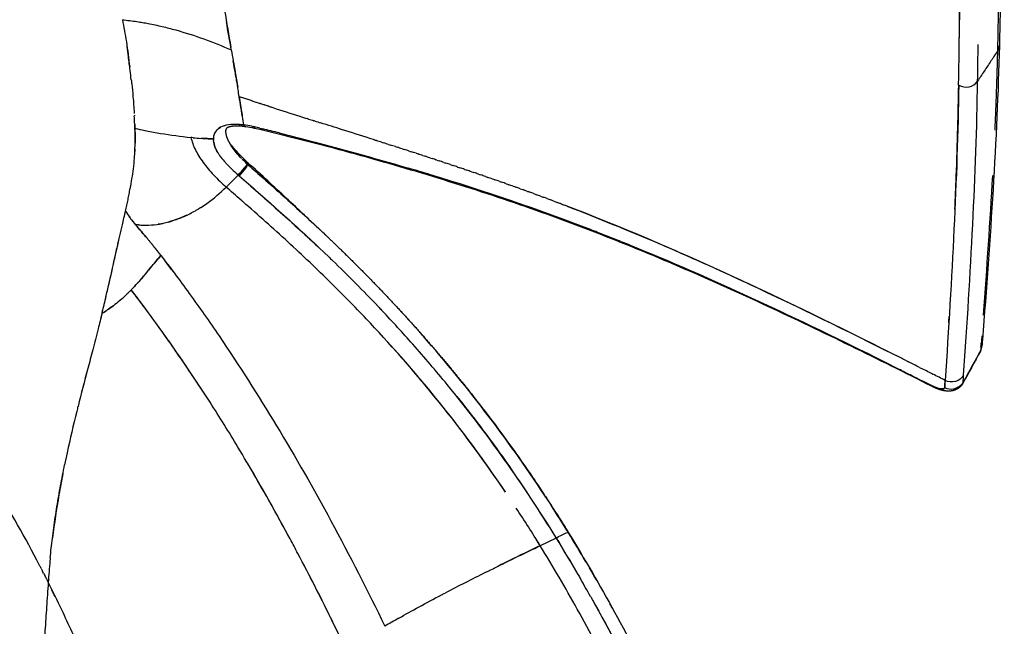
# Model space of a CAD drawing. Header units: millimetres. Extents: x 2530 to 6175, y 0 to 2613.
# Tile 22 of 76: x 4300 to 4444, y 484 to 572. Entities that reach past the tile are written whole.
import ezdxf

# ---------------------------------------------------------------- set-up
doc = ezdxf.new("R2010")
doc.units = ezdxf.units.MM
doc.header["$MEASUREMENT"] = 0
doc.layers.add('Crea2D$visibili$linee', color=7, linetype='Continuous', true_color=0x000000)
doc.layers.add('Crea2D$visibili$tangenti', color=7, linetype='Continuous', true_color=0x000000)

msp = doc.modelspace()

# ---------------------------------------------------------------- linework, layer by layer
at = {"layer": 'Crea2D$visibili$linee'}
for p, q in [((4324.34, 543.42), (4324.34, 543.41)), ((4324.34, 543.41), (4324.34, 543.41)), ((4376.15, 495.31), (4376.16, 495.31))]:
    msp.add_line(p, q, dxfattribs=at)
for centre, radius, start, end in [((-3935.41, 689.76), 8373.6, 359.171856, 359.315403), ((-59763.59, 1451.78), 64206.97, 359.2064073, 359.2246201), ((6092.85, 873.77), 1788.17, 189.67167, 189.84632), ((-3507.37, 740.7), 7952.18, 358.752116, 358.803135), ((3514.35, 428.74), 828.45, 9.65045, 9.94026), ((4164.49, 535.7), 169.61, 8.5233, 8.8647), ((4445.98, 897.67), 355.52, 251.4439, 251.4458), ((4452.91, 918.38), 377.35, 251.5447, 251.5484), ((4460.62, 941.56), 401.78, 251.6398, 251.6451), ((4469.26, 967.67), 429.29, 251.7293, 251.7359), ((4582.88, 1317.7), 797.3, 252.04896, 252.34482), ((4217.71, 552.48), 99.37, 2.4766, 3.1959), ((4281.5, 554.81), 35.55, 354.3952, 2.2689), ((4335.32, 633.41), 79.34, 256.6604, 257.7221), ((4331.41, 543.66), 13.11, 83.4461, 85.852), ((4331.1, 542.55), 14.25, 78.0177, 82.7085), ((4333.56, 556.94), 0.697, 201.0185, 213.9068), ((4333.17, 556.64), 0.211, 217.6325, 260.4445), ((4333.16, 556.6), 0.167, 264.5459, 280.356), ((4331.57, 544.03), 12.5, 76.5809, 82.8094), ((4330.92, 541.61), 15.21, 78.0566, 78.0839), ((4329.83, 540.38), 16.67, 73.9206, 73.9305), ((4243.05, 172.35), 394.78, 76.0737, 76.4331), ((4329.62, 597.33), 42.7, 264.4523, 266.0431), ((4328.52, 579.93), 25.26, 266.4022, 269.9072), ((3433.76, -2328.91), 3026.08, 72.34998, 72.42929), ((4336.52, 557.32), 6.58, 205.2666, 209.0755), ((4348.92, 568.54), 23.21, 218.9897, 224.3484), ((4347.2, 567.04), 20.94, 220.8697, 222.861), ((4338.41, 558.65), 11.08, 216.8234, 222.3188), ((4371.19, 590.98), 54.83, 224.8588, 226.2992), ((4352.7, 572.17), 28.45, 224.4052, 227.0592), ((4346.89, 566.74), 22.8, 224.4966, 227.8406), ((4312.48, 567.33), 26.59, 317.547, 320.4916), ((4346.21, 565.16), 19.09, 224.8552, 227.5457), ((3231.86, -686.43), 1656.7, 48.31945, 48.32054), ((4364.55, 586.39), 49.22, 227.9587, 228.7505), ((3482.82, -417.79), 1287.12, 48.70569, 48.70663), ((4250.98, 559.26), 66.42, 346.815, 347.558), ((4316.52, 560.7), 18.97, 302.2013, 305.4632), ((4136.03, 583.6), 183.9, 346.9651, 347.6009), ((4333.66, 555.48), 21.3, 212.2483, 215.0024), ((4327.07, 551.08), 13.39, 211.3815, 215.7473), ((4327.41, 551.32), 13.8, 215.7417, 217.0188), ((4104.66, 589.85), 215.88, 346.7876, 347.2271), ((4334.02, 556.63), 22.28, 217.6942, 220.6093), ((4215, 453.69), 135.08, 39.7691, 40.8995), ((4318.47, 555), 12.93, 266.6907, 272.1442), ((4318.28, 555.77), 13.74, 285.3405, 287.9294), ((4259.63, 220.19), 344.29, 68.2103, 68.7493), ((4253.4, 204.84), 360.85, 67.7913, 68.054), ((4140.94, 397.93), 227.75, 37.0774, 37.5637), ((4186.98, 372.47), 228.65, 43.6175, 45.9899), ((4160.09, 412.22), 197.37, 36.6237, 37.5976), ((4327.56, 524.89), 13.53, 145.0813, 145.1006), ((4194.24, 379.87), 215.79, 44.2713, 45.1427), ((4303.44, 544.48), 17.59, 303.5644, 306.1774), ((4066.06, 586.43), 257.1, 347.6873, 347.6888), ((4376.28, 513.37), 66, 166.1038, 166.6552), ((4297.67, 553.05), 27.92, 301.3817, 302.797), ((4293.25, 560.63), 36.69, 301.128, 302.4471), ((4201.32, 386.17), 208.81, 41.5581, 43.38), ((4121.95, 384.11), 244.75, 32.6742, 35.9622), ((4118.17, 381.58), 249.29, 33.7585, 35.3812), ((4206.25, 391.34), 199.18, 34.1474, 42.9721), ((4208.23, 392.89), 196.68, 34.0987, 42.0523), ((4205.09, 389.71), 203.64, 39.3472, 41.516), ((4438.89, 524.53), 1.72, 332.3348, 351.7693), ((4440.11, 523.86), 0.338, 337.6375, 357.54), ((4648.77, 430.4), 350.58, 164.9962, 165.929), ((4771.45, 398.22), 477.41, 165.1689, 165.5357), ((4206.12, 390.64), 202.26, 31.5374, 39.3286), ((4437.58, 519.16), 0.295, 318.3096, 327.0167), ((4437.56, 519.17), 0.316, 331.8777, 358.9797), ((4436.12, 520.27), 2.11, 243.3763, 280.6752), ((4436.15, 520.17), 2, 280.4676, 288.9998), ((4104.86, 372.86), 265.21, 31.0613, 32.7252), ((4052.05, 341.67), 326.54, 28.3682, 30.6326), ((4154.45, 416.09), 167.11, 27.1859, 31.8061), ((4197.6, 385.67), 209.53, 31.5523, 33.3333), ((4197.13, 384.28), 215.16, 31.6614, 32.9202), ((4168.95, 366.94), 248.24, 30.491, 31.6477), ((4169.85, 368.44), 244.78, 30.0632, 31.5268), ((4560.03, 110.8), 426.22, 115.5578, 116.0206), ((4417.19, 482.45), 113.08, 174.5845, 176.199), ((4651.53, -76.98), 635.1, 116.06507, 116.38603), ((4005.3, 316.87), 379.46, 26.1026, 27.6215), ((4154.39, 358.37), 265.14, 29.8436, 30.2755), ((4543.52, 138.86), 393.74, 116.4494, 117.4072), ((4150.68, 357.32), 266.94, 29.2858, 29.9223), ((4439.12, 338.13), 168.77, 119.6841, 120.4973)]:
    msp.add_arc(centre, radius, start, end, dxfattribs=at)
for points, weights, knots in [([(4443.88, 615), (4443.85, 608.2), (4443.78, 601.39), (4443.68, 594.59), (4443.57, 586.79), (4443.38, 577.82), (4443.16, 568.26)], [1, 0.999993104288, 0.999993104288, 1, 1, 1, 1], [0, 0, 0, 0, 20.41109, 20.41109, 20.41109, 118.369211, 118.369211, 118.369211, 118.369211]), ([(4442.53, 555.91), (4442.7, 559.78), (4442.84, 563.65), (4442.93, 567.52), (4441.95, 566.04), (4440.97, 564.56), (4439.99, 563.08)], [1, 0.999958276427, 0.999958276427, 1, 1, 1, 1], [0, 0, 0, 0, 11.613474, 11.613474, 11.613474, 12.613474, 12.613474, 12.613474, 12.613474]), ([(4333.14, 556.43), (4332.99, 556.45), (4332.71, 556.48), (4332.19, 556.52), (4331.62, 556.53), (4331.11, 556.48), (4330.77, 556.4), (4330.63, 556.35), (4330.57, 556.32), (4330.5, 556.29), (4330.44, 556.25), (4330.38, 556.2), (4330.34, 556.16), (4330.32, 556.12), (4330.27, 556.02), (4330.25, 555.94), (4330.25, 555.82), (4330.24, 555.76), (4330.25, 555.61), (4330.29, 555.3), (4330.41, 554.88), (4330.64, 554.34), (4330.84, 553.99), (4330.96, 553.8), (4330.99, 553.74), (4331.03, 553.68), (4331.07, 553.62)], [1, 1, 1, 1, 1, 1, 1, 1, 1, 0.990394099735, 0.990394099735, 1, 1, 1, 1, 1, 1, 1, 1, 1, 1, 1, 1, 1, 1, 1, 1], [0, 0, 0, 0, 0.439536, 0.85047, 1.564404, 2.14904, 2.389017, 2.596921, 2.596921, 2.596921, 2.823362, 2.823362, 2.823362, 4.068139, 4.068139, 5.345918, 5.345918, 5.345918, 5.550047, 5.76974, 6.289865, 6.864514, 7.518807, 7.518807, 7.518807, 7.779945, 7.779945, 7.779945, 7.779945]), ([(4316.49, 542.88), (4316.69, 542.63), (4316.89, 542.38), (4317.11, 542.13), (4317.18, 542.05), (4317.42, 541.78), (4318, 541.11), (4318.84, 540.1), (4319.66, 539.09), (4320.31, 538.27), (4320.63, 537.86), (4320.79, 537.65)], [1, 0.999678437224, 0.999678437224, 1, 1, 1, 1, 1, 1, 1, 1, 1], [0, 0, 0, 0, 0.972406, 0.972406, 0.972406, 1.026452, 1.161589, 1.431861, 1.702133, 1.837269, 1.972406, 1.972406, 1.972406, 1.972406]), ([(4342.32, 542.98), (4343.79, 541.63), (4345.24, 540.26), (4346.67, 538.87), (4348.82, 536.79), (4350.93, 534.67), (4355.06, 530.35), (4357.08, 528.15), (4359.06, 525.91), (4363.01, 521.42), (4366.75, 516.77), (4373.83, 507.19), (4377.16, 502.25), (4380.27, 497.21)], [1, 0.999955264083, 0.999955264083, 1, 1, 1, 1, 1, 1, 1, 1, 1, 1, 1], [0, 0, 0, 0, 5.987295, 5.987295, 5.987295, 14.952672, 14.952672, 23.92099, 23.92099, 23.92099, 41.880129, 41.880129, 59.830878, 59.830878, 59.830878, 59.830878]), ([(4319.38, 539.43), (4319.85, 538.84), (4320.32, 538.25), (4320.79, 537.65), (4320.79, 537.65), (4320.79, 537.65), (4320.79, 537.65)], [1, 0.999985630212, 0.999985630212, 1, 1, 1, 1], [0, 0, 0, 0, 2.268992, 2.268992, 2.268992, 2.268998, 2.268998, 2.268998, 2.268998]), ([(4437.84, 519.02), (4437.7, 518.77), (4437.52, 518.55), (4437.3, 518.37), (4437.03, 518.16), (4436.73, 518.01), (4436.4, 517.93), (4436.28, 517.9), (4436.16, 517.88), (4435.97, 517.86), (4435.9, 517.86), (4435.64, 517.85), (4435.45, 517.86), (4435.27, 517.89), (4435.2, 517.9), (4435.05, 517.92), (4434.74, 517.99), (4434.17, 518.16), (4433.7, 518.36), (4433.38, 518.52)], [1, 0.987256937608, 0.987256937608, 1, 0.984214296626, 0.984214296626, 1, 1, 1, 1, 1, 1, 1, 1, 1, 1, 1, 1, 1, 1], [0, 0, 0, 0, 0.853754, 0.853754, 0.853754, 1.858163, 1.858163, 1.858163, 2.257714, 2.257714, 2.504785, 2.504785, 3.148214, 3.148214, 3.148214, 3.371075, 3.596681, 4.08623, 5.151381, 5.151381, 5.151381, 5.151381]), ([(4433.71, 518.47), (4433.81, 518.43), (4434, 518.35), (4434.27, 518.26), (4434.53, 518.2), (4434.75, 518.17), (4434.93, 518.17), (4435.06, 518.2), (4435.16, 518.28), (4435.18, 518.35), (4435.18, 518.38), (4435.18, 518.39), (4435.18, 518.39), (4435.18, 518.39), (4435.21, 518.73), (4435.23, 519.07), (4435.25, 519.42)], [1, 1, 1, 1, 1, 1, 1, 1, 1, 1, 1, 1, 1, 1, 0.999955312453, 0.999955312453, 1], [0, 0, 0, 0, 0.320945, 0.60671, 0.87789, 1.103897, 1.269744, 1.410381, 1.516182, 1.622648, 1.622648, 1.622648, 1.627271, 1.627271, 1.627271, 2.658916, 2.658916, 2.658916, 2.658916]), ([(4383.51, 487.9), (4384.47, 486.17), (4386.36, 482.72), (4389.19, 477.31), (4392, 471.68), (4394.86, 465.73), (4397.7, 459.57), (4400.44, 453.4), (4403.27, 446.79), (4405.1, 442.33), (4406.12, 439.83), (4407.35, 436.82), (4408.55, 433.8), (4409.73, 430.77)], [1, 1, 1, 1, 1, 1, 1, 1, 1, 1, 1, 0.999975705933, 0.999975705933, 1], [0, 0, 0, 0, 5.951726, 11.791894, 18.316431, 24.80799, 31.601452, 38.673381, 45.072194, 53.152761, 53.152761, 53.152761, 62.909038, 62.909038, 62.909038, 62.909038])]:
    msp.add_rational_spline(points, weights, degree=3, knots=knots, dxfattribs=at)
for points, knots in [([(4315.19, 572.04), (4315.39, 570.97), (4315.81, 568.71), (4316.1, 566.4), (4316.25, 565.15)], [1.0000003, 1.0000003, 1.0000003, 1.0000003, 1.2258683, 1.4750919, 1.4750919, 1.4750919, 1.4750919]), ([(4316.48, 563.27), (4316.42, 563.74), (4316.28, 564.89), (4316.08, 566.5), (4315.93, 567.63), (4315.86, 568.11)], [7.3895916, 7.3895916, 7.3895916, 7.3895916, 7.4776629, 7.6131975, 7.7148485, 7.7148485, 7.7148485, 7.7148485]), ([(4331.08, 567.62), (4331.26, 566.54), (4331.58, 564.73), (4331.91, 562.91), (4332.02, 562.18), (4332.02, 562.18)], [11, 11, 11, 11, 11.4795637, 11.803938, 11.8039711, 11.8039711, 11.8039711, 11.8039711]), ([(4443.16, 568.25), (4443, 561.45), (4442.67, 554.44), (4441.81, 540.11), (4441.28, 532.78), (4440.68, 525.32)], [0.006738, 0.006738, 0.006738, 0.006738, 69.482303, 69.482303, 138.935264, 138.935264, 138.935264, 138.935264]), ([(4332.08, 561.84), (4332.04, 562.09), (4331.96, 562.61), (4331.82, 563.4), (4331.62, 564.54), (4331.46, 565.41), (4331.36, 566)], [0, 0, 0, 0, 0.75162, 1.581756, 2.412572, 4.219172, 4.219172, 4.219172, 4.219172]), ([(4316.48, 563.27), (4316.5, 563.08), (4316.59, 562.27), (4316.75, 560.71), (4316.86, 559.23), (4316.91, 558.37), (4316.91, 558.35)], [1.5970727, 1.5970727, 1.5970727, 1.5970727, 1.6347574, 1.7496472, 1.8859126, 1.8892862, 1.8892862, 1.8892862, 1.8892862]), ([(4436.67, 544.38), (4436.74, 545.99), (4436.9, 549.99), (4437.11, 556.05), (4437.19, 560.43), (4437.23, 562.49)], [2.5676837, 2.5676837, 2.5676837, 2.5676837, 2.6804814, 2.8493897, 2.9999995, 2.9999995, 2.9999995, 2.9999995]), ([(4332.23, 560.84), (4332.37, 559.94), (4332.49, 559.11), (4332.63, 558.28), (4332.65, 558.17), (4332.67, 558.06)], [0.0000011, 0.0000011, 0.0000011, 0.0000011, 0.5232548, 0.5232548, 0.6035046, 0.6035046, 0.6035046, 0.6035046]), ([(4332.91, 556.69), (4332.84, 557.1), (4332.73, 557.68), (4332.59, 558.53), (4332.44, 559.49), (4332.32, 560.28), (4332.23, 560.81)], [0, 0, 0, 0, 1.254481, 1.778549, 2.580083, 4.177106, 4.177106, 4.177106, 4.177106]), ([(4317.01, 556.21), (4317.01, 556.24), (4317.01, 556.38), (4317, 556.53), (4317, 556.64)], [7, 7, 7, 7, 7.00329177, 7.0202336, 7.0202336, 7.0202336, 7.0202336]), ([(4317.01, 556.22), (4317.28, 556.15), (4317.85, 556.01), (4319.09, 555.74), (4321.54, 555.31), (4323.7, 555.01), (4325.19, 554.86)], [0, 0, 0, 0, 0.849885, 1.735737, 3.822059, 8.294283, 8.294283, 8.294283, 8.294283]), ([(4317.01, 556.21), (4317.02, 555.73), (4317.04, 555.02), (4317.04, 554.28), (4317.03, 554.04)], [1, 1, 1, 1, 1.1275388, 1.1861957, 1.1861957, 1.1861957, 1.1861957]), ([(4332.23, 556.75), (4331.05, 556.82), (4330.13, 556.69), (4328.82, 555.98), (4328.49, 555.37), (4328.48, 554.66), (4328.48, 554.64), (4328.48, 554.61), (4328.48, 554.59)], [-0.017299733, -0.017299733, -0.017299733, -0.017299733, -0.013502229, -0.013502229, -0.009472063, -0.009472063, -0.009472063, -0.009326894, -0.009326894, -0.009326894, -0.009326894]), ([(4328.52, 555.03), (4328.53, 555.09), (4328.57, 555.23), (4328.67, 555.49), (4328.92, 555.93), (4329.25, 556.21), (4329.51, 556.34)], [0, 0, 0, 0, 0.213206, 0.423615, 0.842685, 1.703831, 1.703831, 1.703831, 1.703831]), ([(4330.09, 556.58), (4330.11, 556.59), (4330.13, 556.59), (4330.16, 556.6), (4330.17, 556.6), (4330.18, 556.61)], [4.5703125, 4.5703125, 4.5703125, 4.5703125, 4.578125, 4.58203125, 4.5859375, 4.5859375, 4.5859375, 4.5859375]), ([(4433.38, 518.52), (4425.44, 522.52), (4417.45, 526.47), (4401.34, 533.95), (4393.19, 537.51), (4384.9, 540.74), (4380.77, 542.35), (4376.6, 543.87), (4368.19, 546.75), (4363.95, 548.1), (4359.69, 549.39), (4355.42, 550.68), (4351.12, 551.91), (4342.72, 554.17), (4338.6, 555.22), (4334.47, 556.19)], [0.003512, 0.003512, 0.003512, 0.003512, 26.892925, 26.892925, 53.692449, 53.692449, 53.692449, 67.059253, 67.059253, 80.447458, 80.447458, 80.447458, 93.871857, 93.871857, 106.634755, 106.634755, 106.634755, 106.634755]), ([(4328.48, 554.66), (4327.88, 554.68), (4327.28, 554.69), (4326.68, 554.73), (4326.67, 554.73)], [1, 1, 1, 1, 1.5403008, 1.5476504, 1.5476504, 1.5476504, 1.5476504]), ([(4338.06, 555.52), (4340.06, 555.03), (4342.06, 554.51), (4347.91, 552.96), (4351.74, 551.9), (4356.02, 550.65), (4356.49, 550.51), (4356.95, 550.37)], [2.0348551, 2.0348551, 2.0348551, 2.0348551, 2.092947, 2.092947, 2.2048637, 2.2048637, 2.2185474, 2.2185474, 2.2185474, 2.2185474]), ([(4316.87, 551.34), (4316.85, 551.11), (4316.71, 549.91), (4316.5, 548.61), (4316.32, 547.54), (4316.3, 547.44)], [1.4070994, 1.4070994, 1.4070994, 1.4070994, 1.4611821, 1.6971799, 1.7221277, 1.7221277, 1.7221277, 1.7221277]), ([(4333.5, 550.91), (4333.51, 550.88), (4333.38, 550.68), (4332.9, 550.08), (4332.56, 549.67), (4332.21, 549.28)], [3, 3, 3, 3, 3.5, 3.5, 4, 4, 4, 4]), ([(4332.23, 549.26), (4332.56, 549.67), (4332.9, 550.08), (4333.26, 550.53), (4333.35, 550.65), (4333.41, 550.75)], [1, 1, 1, 1, 1.4999913, 1.4999913, 1.7502552, 1.7502552, 1.7502552, 1.7502552]), ([(4341.74, 543.52), (4339.99, 545.19), (4337.24, 547.75), (4334.47, 550.28), (4333.48, 551.18), (4333.48, 551.18), (4333.48, 551.19), (4333.48, 551.19)], [4.8446243, 4.8446243, 4.8446243, 4.8446243, 4.9444984, 4.9999011, 4.9999011, 4.9999011, 4.9999967, 4.9999967, 4.9999967, 4.9999967]), ([(4333.52, 550.89), (4334.29, 550.22), (4335.89, 548.8), (4338.38, 546.58), (4341.06, 544.16), (4343.03, 542.34), (4344.11, 541.32), (4344.25, 541.19)], [0.0004381, 0.0004381, 0.0004381, 0.0004381, 0.0431727, 0.0900113, 0.1404121, 0.1942783, 0.202398, 0.202398, 0.202398, 0.202398]), ([(4383.64, 541.37), (4375.93, 544.34), (4368.09, 547), (4359.08, 549.74), (4358.02, 550.06), (4356.96, 550.37)], [0.515625, 0.515625, 0.515625, 0.515625, 0.75, 0.75, 0.7812466, 0.7812466, 0.7812466, 0.7812466]), ([(4332.23, 549.26), (4334.03, 547.69), (4337.91, 544.31), (4341.71, 540.84), (4343.71, 538.95)], [0.0003017, 0.0003017, 0.0003017, 0.0003017, 0.1021086, 0.2187037, 0.2187037, 0.2187037, 0.2187037]), ([(4315.83, 544.95), (4315.83, 544.96), (4315.9, 545.23), (4316.01, 545.78), (4316.16, 546.61), (4316.26, 547.16), (4316.3, 547.44)], [6.0691401, 6.0691401, 6.0691401, 6.0691401, 6.0704038, 6.1372675, 6.2041313, 6.270995, 6.270995, 6.270995, 6.270995]), ([(4333.89, 547.81), (4337.75, 544.42), (4341.59, 541), (4345.48, 537.26), (4345.66, 537.09), (4345.84, 536.92)], [0.0315139, 0.0315139, 0.0315139, 0.0315139, 0.25, 0.25, 0.2604461, 0.2604461, 0.2604461, 0.2604461]), ([(4364.9, 547.94), (4370.52, 546.15), (4376.09, 544.24), (4381.77, 542.09), (4381.93, 542.02), (4382.1, 541.96)], [2.2965595, 2.2965595, 2.2965595, 2.2965595, 2.4627469, 2.4627469, 2.4677285, 2.4677285, 2.4677285, 2.4677285]), ([(4351.99, 527.11), (4351.17, 527.99), (4348.34, 530.97), (4343.35, 535.93), (4337.99, 540.88), (4334.72, 543.78), (4333.62, 544.74)], [2.5737109, 2.5737109, 2.5737109, 2.5737109, 2.625, 2.75, 2.875, 2.9375, 2.9375, 2.9375, 2.9375]), ([(4380.09, 544.83), (4389.04, 541.4), (4397.83, 537.59), (4413.77, 530.17), (4420.95, 526.64), (4428.1, 523.04)], [1.4609302, 1.4609302, 1.4609302, 1.4609302, 1.7165775, 1.7165775, 1.9291444, 1.9291444, 1.9291444, 1.9291444]), ([(4324.59, 543.53), (4324.29, 543.39), (4323.46, 543.01), (4322.37, 542.64), (4321.28, 542.35), (4320.71, 542.24), (4320.41, 542.2)], [0.4446587, 0.4446587, 0.4446587, 0.4446587, 0.5086632, 0.6252681, 0.6849047, 0.7526677, 0.7526677, 0.7526677, 0.7526677]), ([(4322.99, 542.86), (4323.39, 543.01), (4324.34, 543.39), (4325.43, 543.94), (4326.1, 544.33), (4326.23, 544.41)], [3.4391786, 3.4391786, 3.4391786, 3.4391786, 3.5277295, 3.6457971, 3.675314, 3.675314, 3.675314, 3.675314]), ([(4317.52, 542.1), (4317.63, 542.1), (4318.27, 542.06), (4319.43, 542.07), (4320.54, 542.21), (4321.13, 542.33), (4321.2, 542.34)], [3.0307357, 3.0307357, 3.0307357, 3.0307357, 3.055459, 3.1735266, 3.2915943, 3.3063529, 3.3063529, 3.3063529, 3.3063529]), ([(4313.32, 533.89), (4313.44, 534.39), (4313.68, 535.41), (4314, 536.98), (4314.36, 538.52), (4314.63, 539.71), (4314.79, 540.37), (4314.82, 540.51)], [5.3222926, 5.3222926, 5.3222926, 5.3222926, 5.4269817, 5.5316707, 5.6363597, 5.7410488, 5.767221, 5.767221, 5.767221, 5.767221]), ([(4313.84, 536.19), (4313.99, 536.87), (4314.26, 538.16), (4314.58, 539.47), (4314.73, 540.11)], [4.4880865, 4.4880865, 4.4880865, 4.4880865, 4.6246945, 4.7476826, 4.7476826, 4.7476826, 4.7476826]), ([(4316.47, 532.63), (4316.79, 532.97), (4317.49, 533.69), (4318.58, 535), (4319.7, 536.34), (4320.48, 537.28), (4320.79, 537.65)], [4, 4, 4, 4, 4.226107, 4.4903221, 4.796122, 4.9995227, 4.9995227, 4.9995227, 4.9995227]), ([(4320.79, 537.65), (4320.65, 537.49), (4320.38, 537.14), (4319.82, 536.49), (4319.21, 535.78), (4318.76, 535.22), (4318.57, 534.99)], [2, 2, 2, 2, 2.0908139, 2.1816277, 2.3632555, 2.4994763, 2.4994763, 2.4994763, 2.4994763]), ([(4320.79, 537.65), (4321.46, 536.79), (4322.86, 534.95), (4325.72, 531.06), (4330.85, 523.74), (4337.87, 512.75), (4345.94, 498.61), (4350.97, 488.74), (4353.48, 483.56)], [0, 0, 0, 0, 3.270465, 6.941388, 14.501663, 30.064718, 46.056047, 63.313058, 63.313058, 63.313058, 63.313058]), ([(4312.21, 529.22), (4312.23, 529.27), (4312.44, 530.09), (4312.79, 531.62), (4313.28, 533.76), (4313.61, 535.13), (4313.76, 535.81)], [4, 4, 4, 4, 4.011053, 4.178915, 4.3245192, 4.4617647, 4.4617647, 4.4617647, 4.4617647]), ([(4318.53, 534.94), (4318.48, 534.88), (4318.31, 534.66), (4318.01, 534.3), (4317.76, 534.01), (4317.63, 533.87)], [2.5094732, 2.5094732, 2.5094732, 2.5094732, 2.5448832, 2.6356971, 2.7265109, 2.7265109, 2.7265109, 2.7265109]), ([(4312.25, 529.37), (4312.31, 529.61), (4312.45, 530.1), (4312.69, 531.09), (4312.94, 532.35), (4313.18, 533.33), (4313.3, 533.81)], [5.0095841, 5.0095841, 5.0095841, 5.0095841, 5.06057, 5.1129145, 5.2176036, 5.3167738, 5.3167738, 5.3167738, 5.3167738]), ([(4317.57, 533.81), (4317.46, 533.69), (4317.21, 533.44), (4316.93, 533.1), (4316.71, 532.86), (4316.57, 532.73), (4316.5, 532.67), (4316.47, 532.64)], [2.7405605, 2.7405605, 2.7405605, 2.7405605, 2.8173248, 2.9081387, 2.9535456, 2.9762491, 2.9989525, 2.9989525, 2.9989525, 2.9989525]), ([(4316.47, 532.63), (4316.37, 532.53), (4316.22, 532.37), (4315.93, 532.08), (4315.46, 531.63), (4314.48, 530.75), (4313.57, 530.09), (4312.94, 529.67)], [0, 0, 0, 0, 0.412149, 0.66191, 1.240787, 2.357636, 4.614217, 4.614217, 4.614217, 4.614217]), ([(4320.05, 527.84), (4319.36, 528.79), (4318.18, 530.39), (4316.96, 531.98), (4316.47, 532.63)], [4.90587796, 4.90587796, 4.90587796, 4.90587796, 4.96134813, 5, 5, 5, 5]), ([(4312.22, 529.23), (4312.03, 528.46), (4311.59, 526.66), (4310.89, 523.98), (4310.38, 522.07), (4310.14, 521.16)], [0, 0, 0, 0, 0.0567425, 0.1325326, 0.2023379, 0.2023379, 0.2023379, 0.2023379]), ([(4377.3, 501.89), (4371.82, 510.28), (4365.72, 518.34), (4357.9, 527.22), (4356.73, 528.52), (4355.54, 529.8)], [2.078125, 2.078125, 2.078125, 2.078125, 2.5, 2.5, 2.573177, 2.573177, 2.573177, 2.573177]), ([(4440.48, 524.3), (4440.49, 524.46), (4440.5, 524.61), (4440.52, 524.77), (4440.52, 524.84), (4440.53, 524.9), (4440.53, 524.97)], [1.5033654, 1.5033654, 1.5033654, 1.5033654, 2, 2, 2, 2.0045282, 2.0045282, 2.0045282, 2.0045282]), ([(4365.68, 518), (4365.97, 517.64), (4367.43, 515.8), (4370.05, 512.36), (4373.44, 507.66), (4375.63, 504.44), (4376.68, 502.83)], [0.6434322, 0.6434322, 0.6434322, 0.6434322, 0.6625283, 0.742075, 0.8248441, 0.9059396, 0.9059396, 0.9059396, 0.9059396]), ([(4363.99, 517.08), (4366.29, 514.21), (4371.41, 507.5), (4375.94, 500.43), (4378.5, 496.43)], [0.641052, 0.641052, 0.641052, 0.641052, 0.7973066, 1, 1, 1, 1]), ([(4308.7, 515.64), (4308.64, 515.39), (4308.08, 513.13), (4307.41, 510.29), (4306.87, 507.69), (4306.75, 507.09)], [0.3446677, 0.3446677, 0.3446677, 0.3446677, 0.3640405, 0.5211637, 0.5675893, 0.5675893, 0.5675893, 0.5675893]), ([(4340.81, 494.15), (4340.42, 494.87), (4338.43, 498.61), (4335.53, 503.81), (4332.92, 508.23), (4332.04, 509.7)], [3.2838354, 3.2838354, 3.2838354, 3.2838354, 3.3224648, 3.4836971, 3.5643133, 3.5643133, 3.5643133, 3.5643133]), ([(4304.65, 493.54), (4304.75, 494.48), (4304.97, 496.48), (4305.38, 499.48), (4305.88, 502.56), (4306.35, 505.09), (4306.65, 506.59), (4306.75, 507.09)], [4.0860682, 4.0860682, 4.0860682, 4.0860682, 4.1543125, 4.2314687, 4.308625, 4.3857812, 4.4243593, 4.4243593, 4.4243593, 4.4243593]), ([(4306.5, 505.83), (4306.3, 504.81), (4305.73, 501.72), (4305.25, 498.58), (4304.98, 496.45)], [0.6005249, 0.6005249, 0.6005249, 0.6005249, 0.6798862, 0.8396733, 0.8396733, 0.8396733, 0.8396733]), ([(4380.27, 497.21), (4382.63, 493.39), (4384.86, 489.52), (4389.22, 481.59), (4391.32, 477.53), (4393.35, 473.43)], [0, 0, 0, 0, 13.572324, 13.572324, 27.491952, 27.491952, 27.491952, 27.491952]), ([(4378.5, 496.43), (4379.58, 494.65), (4380.77, 492.67), (4381.93, 490.67), (4382.04, 490.48)], [2, 2, 2, 2, 2.098596, 2.1092926, 2.1092926, 2.1092926, 2.1092926]), ([(4368.14, 491.39), (4368.37, 491.51), (4369.8, 492.22), (4371.63, 493.13), (4374.01, 494.27), (4375.16, 494.83), (4375.92, 495.2)], [3.67723, 3.67723, 3.67723, 3.67723, 3.7050097, 3.852611, 3.8990337, 3.9907091, 3.9907091, 3.9907091, 3.9907091]), ([(4304.65, 493.54), (4304.64, 493.4), (4304.53, 492.21), (4304.44, 491.01), (4304.36, 489.95)], [0.91195902, 0.91195902, 0.91195902, 0.91195902, 0.92228554, 1, 1, 1, 1]), ([(4348.85, 478.02), (4347.93, 479.96), (4346.11, 483.78), (4343.42, 489.15), (4341.64, 492.58), (4340.81, 494.15)], [4, 4, 4, 4, 4.1016214, 4.2001487, 4.2838712, 4.2838712, 4.2838712, 4.2838712]), ([(4304.36, 489.95), (4305, 488.64), (4306.17, 486.25), (4308.56, 481.21), (4311.54, 474.72), (4315.15, 466.49), (4317.49, 460.9), (4318.65, 458.09)], [0, 0, 0, 0, 4.376229, 7.97127, 16.74282, 25.802867, 34.92612, 34.92612, 34.92612, 34.92612]), ([(4355.54, 484.76), (4355.54, 484.76), (4356.47, 485.28), (4358.42, 486.38), (4360.78, 487.64), (4362.1, 488.32), (4362.28, 488.41)], [3.114874, 3.114874, 3.114874, 3.114874, 3.1149882, 3.2625953, 3.4095986, 3.4326764, 3.4326764, 3.4326764, 3.4326764])]:
    msp.add_open_spline(points, degree=3, knots=knots, dxfattribs=at)
for points in [[(4439.99, 563.08), (4440.01, 564.89), (4440.04, 566.67), (4440.07, 568.42)], [(4437.23, 562.49), (4437.03, 548.87), (4436.24, 534.42), (4435.25, 519.42)], [(4437.95, 520.19), (4438.97, 535.11), (4439.78, 549.5), (4439.99, 563.08)], [(4332.23, 560.84), (4332.43, 560.77), (4332.64, 560.71), (4332.84, 560.64)], [(4332.85, 560.63), (4333.05, 560.57), (4333.25, 560.5), (4333.45, 560.43)], [(4333.47, 560.43), (4333.67, 560.36), (4333.86, 560.3), (4334.06, 560.23)], [(4334.1, 560.22), (4334.29, 560.15), (4334.48, 560.09), (4334.68, 560.03)], [(4334.72, 560.01), (4334.91, 559.95), (4335.1, 559.89), (4335.29, 559.82)], [(4335.35, 559.8), (4335.33, 559.81), (4335.31, 559.82), (4335.29, 559.82)], [(4335.35, 559.8), (4335.54, 559.74), (4335.72, 559.68), (4335.91, 559.62)], [(4335.98, 559.6), (4335.95, 559.61), (4335.93, 559.61), (4335.91, 559.62)], [(4335.98, 559.6), (4336.16, 559.54), (4336.34, 559.48), (4336.53, 559.42)], [(4336.61, 559.39), (4336.58, 559.4), (4336.55, 559.41), (4336.53, 559.42)], [(4336.61, 559.39), (4336.79, 559.34), (4336.97, 559.28), (4337.15, 559.22)], [(4316.93, 558.09), (4316.93, 558.07), (4316.93, 558.05), (4316.93, 558.02)], [(4341.07, 557.96), (4341.43, 557.84), (4341.79, 557.73), (4342.16, 557.61)], [(4342.35, 557.55), (4342.29, 557.57), (4342.22, 557.59), (4342.16, 557.61)], [(4342.35, 557.55), (4342.61, 557.47), (4342.87, 557.39), (4343.13, 557.3)], [(4316.99, 556.78), (4317, 556.59), (4317, 556.4), (4317.01, 556.22)], [(4332.23, 556.75), (4332.26, 556.75), (4332.3, 556.74), (4332.34, 556.74)], [(4332.36, 556.74), (4332.35, 556.74), (4332.34, 556.74), (4332.34, 556.74)], [(4332.91, 556.69), (4332.98, 556.5), (4333.08, 556.42), (4333.19, 556.44)], [(4334.07, 556.49), (4334.13, 556.48), (4334.19, 556.46), (4334.25, 556.45)], [(4334.45, 556.4), (4334.38, 556.42), (4334.32, 556.43), (4334.25, 556.45)], [(4334.45, 556.4), (4334.44, 556.32), (4334.45, 556.25), (4334.46, 556.22)], [(4335.26, 556.21), (4334.99, 556.27), (4334.72, 556.34), (4334.45, 556.4)], [(4334.45, 556.32), (4334.45, 556.34), (4334.45, 556.37), (4334.45, 556.4)], [(4334.51, 556.22), (4334.48, 556.18), (4334.47, 556.19), (4334.46, 556.22)], [(4335.26, 556.21), (4335.39, 556.18), (4335.53, 556.15), (4335.66, 556.11)], [(4343.33, 557.24), (4343.27, 557.26), (4343.2, 557.28), (4343.13, 557.3)], [(4343.33, 557.24), (4343.59, 557.16), (4343.85, 557.08), (4344.11, 556.99)], [(4347.28, 555.99), (4346.22, 556.33), (4345.16, 556.66), (4344.11, 556.99)], [(4325.49, 554.83), (4325.39, 554.84), (4325.29, 554.85), (4325.19, 554.86)], [(4352.02, 554.48), (4351.77, 554.56), (4351.52, 554.64), (4351.27, 554.72)], [(4317.01, 553.22), (4317, 553.08), (4316.99, 552.95), (4316.99, 552.82)], [(4328.48, 554.54), (4328.48, 554.55), (4328.48, 554.57), (4328.48, 554.59)], [(4328.48, 554.54), (4328.48, 554.5), (4328.48, 554.47), (4328.48, 554.43)], [(4329.31, 552.33), (4328.83, 553.06), (4328.53, 553.79), (4328.48, 554.43)], [(4328.51, 554.18), (4328.58, 553.74), (4328.76, 553.28), (4329.02, 552.82)], [(4330.91, 553.88), (4330.9, 553.9), (4330.89, 553.91), (4330.88, 553.92)], [(4331.09, 553.6), (4331.08, 553.6), (4331.08, 553.61), (4331.07, 553.62)], [(4331.09, 553.6), (4331.11, 553.57), (4331.13, 553.54), (4331.15, 553.51)], [(4331.17, 553.47), (4331.18, 553.46), (4331.18, 553.46), (4331.18, 553.46)], [(4332.58, 551.8), (4332.04, 552.35), (4331.56, 552.91), (4331.18, 553.46)], [(4352.02, 554.48), (4352.1, 554.46), (4352.19, 554.43), (4352.28, 554.4)], [(4353.01, 554.17), (4352.77, 554.24), (4352.52, 554.32), (4352.28, 554.4)], [(4353.01, 554.17), (4353.1, 554.14), (4353.19, 554.11), (4353.28, 554.08)], [(4354.02, 553.85), (4353.77, 553.92), (4353.53, 554), (4353.28, 554.08)], [(4354.02, 553.85), (4354.11, 553.82), (4354.2, 553.79), (4354.29, 553.76)], [(4355.02, 553.52), (4354.78, 553.6), (4354.53, 553.68), (4354.29, 553.76)], [(4355.02, 553.52), (4355.11, 553.49), (4355.21, 553.46), (4355.3, 553.43)], [(4356.02, 553.2), (4355.78, 553.28), (4355.54, 553.36), (4355.3, 553.43)], [(4356.02, 553.2), (4356.12, 553.17), (4356.22, 553.14), (4356.31, 553.11)], [(4329.31, 552.33), (4329.34, 552.29), (4329.37, 552.25), (4329.4, 552.21)], [(4329.42, 552.17), (4329.42, 552.18), (4329.41, 552.19), (4329.4, 552.21)], [(4329.42, 552.17), (4329.45, 552.13), (4329.49, 552.08), (4329.52, 552.04)], [(4329.54, 552.01), (4329.53, 552.02), (4329.53, 552.03), (4329.52, 552.04)], [(4357.03, 552.88), (4356.79, 552.95), (4356.55, 553.03), (4356.31, 553.11)], [(4357.03, 552.88), (4357.13, 552.84), (4357.23, 552.81), (4357.32, 552.78)], [(4358.04, 552.55), (4357.8, 552.63), (4357.56, 552.7), (4357.32, 552.78)], [(4358.04, 552.55), (4358.14, 552.52), (4358.24, 552.48), (4358.34, 552.45)], [(4359.04, 552.22), (4358.81, 552.3), (4358.57, 552.37), (4358.34, 552.45)], [(4359.04, 552.22), (4359.15, 552.19), (4359.25, 552.15), (4359.35, 552.12)], [(4360.05, 551.89), (4359.82, 551.97), (4359.59, 552.04), (4359.35, 552.12)], [(4360.05, 551.89), (4360.16, 551.86), (4360.26, 551.82), (4360.37, 551.79)], [(4361.06, 551.56), (4360.83, 551.63), (4360.6, 551.71), (4360.37, 551.79)], [(4330.33, 551.07), (4330.29, 551.11), (4330.25, 551.15), (4330.22, 551.19)], [(4330.33, 551.07), (4330.34, 551.05), (4330.36, 551.04), (4330.37, 551.03)], [(4330.48, 550.91), (4330.44, 550.95), (4330.41, 550.99), (4330.37, 551.03)], [(4330.48, 550.91), (4330.49, 550.89), (4330.51, 550.88), (4330.53, 550.86)], [(4330.63, 550.75), (4330.59, 550.79), (4330.56, 550.82), (4330.53, 550.86)], [(4333.02, 550.44), (4333.01, 550.43), (4333, 550.42), (4332.99, 550.41)], [(4333.08, 550.52), (4333.08, 550.51), (4333.07, 550.51), (4333.06, 550.5)], [(4333.15, 551.24), (4333.23, 551.16), (4333.32, 551.08), (4333.4, 551)], [(4333.4, 551), (4333.41, 551), (4333.41, 550.99), (4333.4, 550.99)], [(4333.48, 551.19), (4333.48, 551.1), (4333.49, 551.01), (4333.5, 550.91)], [(4361.06, 551.56), (4361.17, 551.52), (4361.28, 551.49), (4361.39, 551.45)], [(4362.07, 551.22), (4361.84, 551.3), (4361.62, 551.38), (4361.39, 551.45)], [(4362.07, 551.22), (4362.18, 551.19), (4362.29, 551.15), (4362.4, 551.11)], [(4363.09, 550.89), (4362.86, 550.96), (4362.63, 551.04), (4362.4, 551.11)], [(4363.09, 550.89), (4363.2, 550.85), (4363.31, 550.81), (4363.42, 550.77)], [(4364.1, 550.55), (4363.87, 550.62), (4363.65, 550.7), (4363.42, 550.77)], [(4364.1, 550.55), (4364.21, 550.51), (4364.33, 550.47), (4364.44, 550.43)], [(4365.11, 550.21), (4364.89, 550.28), (4364.66, 550.36), (4364.44, 550.43)], [(4342.32, 542.98), (4339.96, 545.17), (4337.57, 547.31), (4335.18, 549.43)], [(4365.11, 550.21), (4365.23, 550.17), (4365.34, 550.13), (4365.46, 550.09)], [(4366.12, 549.86), (4365.9, 549.94), (4365.68, 550.01), (4365.46, 550.09)], [(4366.12, 549.86), (4366.24, 549.82), (4366.36, 549.78), (4366.48, 549.74)], [(4367.14, 549.52), (4366.92, 549.59), (4366.7, 549.67), (4366.48, 549.74)], [(4367.14, 549.52), (4367.26, 549.48), (4367.38, 549.44), (4367.5, 549.39)], [(4368.15, 549.17), (4367.93, 549.25), (4367.72, 549.32), (4367.5, 549.39)], [(4368.15, 549.17), (4368.27, 549.13), (4368.4, 549.09), (4368.52, 549.04)], [(4369.16, 548.82), (4368.95, 548.89), (4368.73, 548.97), (4368.52, 549.04)], [(4440.84, 528.94), (4441.36, 535.87), (4441.83, 542.67), (4442.2, 549.31)], [(4327.53, 545.25), (4328.52, 545.95), (4329.46, 546.75), (4330.34, 547.62)], [(4332.5, 545.73), (4331.75, 546.38), (4331.03, 547.01), (4330.34, 547.62)], [(4369.16, 548.82), (4369.29, 548.78), (4369.41, 548.73), (4369.54, 548.69)], [(4370.18, 548.47), (4369.96, 548.54), (4369.75, 548.62), (4369.54, 548.69)], [(4370.18, 548.47), (4370.3, 548.42), (4370.43, 548.38), (4370.56, 548.33)], [(4371.19, 548.11), (4370.98, 548.19), (4370.77, 548.26), (4370.56, 548.33)], [(4371.19, 548.11), (4371.32, 548.07), (4371.45, 548.02), (4371.57, 547.97)], [(4372.2, 547.75), (4371.99, 547.83), (4371.78, 547.9), (4371.57, 547.97)], [(4372.2, 547.75), (4372.33, 547.71), (4372.46, 547.66), (4372.59, 547.61)], [(4373.21, 547.39), (4373, 547.46), (4372.8, 547.54), (4372.59, 547.61)], [(4373.21, 547.39), (4373.34, 547.34), (4373.48, 547.3), (4373.61, 547.25)], [(4374.22, 547.03), (4374.02, 547.1), (4373.81, 547.17), (4373.61, 547.25)], [(4374.22, 547.03), (4374.36, 546.98), (4374.49, 546.93), (4374.63, 546.88)], [(4375.2, 546.67), (4375.01, 546.74), (4374.82, 546.81), (4374.63, 546.88)], [(4375.2, 546.67), (4375.35, 546.62), (4375.49, 546.56), (4375.64, 546.51)], [(4376.18, 546.31), (4376, 546.37), (4375.82, 546.44), (4375.64, 546.51)], [(4376.18, 546.31), (4376.34, 546.25), (4376.5, 546.19), (4376.65, 546.13)], [(4377.16, 545.94), (4376.99, 546.01), (4376.82, 546.07), (4376.65, 546.13)], [(4326.53, 544.58), (4326.5, 544.56), (4326.47, 544.55), (4326.43, 544.53)], [(4326.53, 544.59), (4326.56, 544.61), (4326.6, 544.63), (4326.63, 544.65)], [(4332.8, 545.46), (4332.7, 545.55), (4332.6, 545.64), (4332.5, 545.73)], [(4333.62, 544.74), (4333.35, 544.98), (4333.07, 545.22), (4332.8, 545.46)], [(4377.16, 545.94), (4377.33, 545.88), (4377.5, 545.82), (4377.67, 545.76)], [(4378.14, 545.58), (4377.98, 545.64), (4377.82, 545.7), (4377.67, 545.76)], [(4378.14, 545.58), (4378.32, 545.51), (4378.5, 545.44), (4378.68, 545.37)], [(4379.12, 545.21), (4378.97, 545.26), (4378.82, 545.32), (4378.68, 545.37)], [(4379.12, 545.21), (4379.31, 545.14), (4379.5, 545.06), (4379.69, 544.99)], [(4427.75, 523.21), (4411.97, 531.14), (4396.08, 538.71), (4379.69, 544.99)], [(4326.33, 544.46), (4326.3, 544.44), (4326.27, 544.42), (4326.23, 544.41)], [(4326.32, 544.46), (4326.36, 544.48), (4326.4, 544.51), (4326.43, 544.53)], [(4341.22, 544.02), (4341.38, 543.87), (4341.54, 543.71), (4341.71, 543.56)], [(4341.37, 543.86), (4341.46, 543.78), (4341.55, 543.7), (4341.64, 543.61)], [(4317.52, 542.1), (4317.38, 542.11), (4317.24, 542.12), (4317.11, 542.13)], [(4345.06, 540.42), (4344.79, 540.68), (4344.52, 540.93), (4344.25, 541.19)], [(4383.64, 541.37), (4383.8, 541.31), (4383.95, 541.25), (4384.11, 541.19)], [(4384.41, 541.07), (4384.31, 541.11), (4384.21, 541.15), (4384.11, 541.19)], [(4387.84, 539.72), (4387.7, 539.77), (4387.56, 539.83), (4387.43, 539.88)], [(4387.84, 539.72), (4399.3, 535.12), (4410.44, 529.96), (4421.47, 524.55)], [(4427.42, 521.61), (4415.07, 527.76), (4402.63, 533.68), (4389.91, 538.88)], [(4352.51, 530.2), (4352.68, 530.02), (4352.84, 529.85), (4353.01, 529.67)], [(4353.01, 529.67), (4353.04, 529.64), (4353.06, 529.62), (4353.09, 529.59)], [(4435.78, 527.8), (4435.8, 528.11), (4435.82, 528.43), (4435.84, 528.74)], [(4440.6, 525.9), (4440.58, 525.59), (4440.56, 525.28), (4440.53, 524.97)], [(4440.68, 525.3), (4440.66, 525), (4440.64, 524.7), (4440.61, 524.4)], [(4429.62, 522.27), (4429.11, 522.53), (4428.61, 522.78), (4428.1, 523.04)], [(4440.4, 523.7), (4439.56, 522.15), (4438.71, 520.6), (4437.86, 519.05)], [(4440.44, 523.84), (4439.59, 522.28), (4438.73, 520.72), (4437.88, 519.16)], [(4440.37, 523.64), (4440.41, 523.7), (4440.43, 523.77), (4440.44, 523.84)], [(4440.48, 524.3), (4440.47, 524.15), (4440.46, 524), (4440.44, 523.84)], [(4361.98, 522.51), (4362.08, 522.4), (4362.17, 522.29), (4362.26, 522.19)], [(4362.68, 521.68), (4362.82, 521.51), (4362.96, 521.35), (4363.1, 521.18)], [(4427.42, 521.61), (4427.81, 521.42), (4428.2, 521.22), (4428.59, 521.03)], [(4429.62, 522.27), (4429.71, 522.23), (4429.8, 522.18), (4429.89, 522.14)], [(4431.5, 521.32), (4430.96, 521.59), (4430.42, 521.86), (4429.89, 522.14)], [(4428.9, 520.87), (4428.8, 520.92), (4428.7, 520.97), (4428.59, 521.03)], [(4428.9, 520.87), (4429.33, 520.66), (4429.75, 520.44), (4430.18, 520.23)], [(4430.39, 520.13), (4430.32, 520.16), (4430.25, 520.2), (4430.18, 520.23)], [(4431.5, 521.32), (4431.56, 521.29), (4431.62, 521.26), (4431.68, 521.23)], [(4433.37, 520.37), (4432.81, 520.66), (4432.24, 520.95), (4431.67, 521.23)], [(4433.37, 520.37), (4433.4, 520.36), (4433.43, 520.34), (4433.46, 520.33)], [(4435.25, 519.42), (4434.65, 519.72), (4434.06, 520.02), (4433.46, 520.33)], [(4437.88, 519.16), (4437.9, 519.5), (4437.92, 519.85), (4437.95, 520.19)], [(4326.73, 518.15), (4326.51, 518.48), (4326.3, 518.8), (4326.08, 519.13)], [(4430.39, 520.13), (4430.85, 519.9), (4431.31, 519.67), (4431.77, 519.43)], [(4433.35, 518.64), (4432.83, 518.9), (4432.3, 519.17), (4431.77, 519.43)], [(4435.24, 519.31), (4435.22, 519.01), (4435.2, 518.7), (4435.18, 518.39)], [(4437.88, 519.16), (4437.86, 519.09), (4437.84, 519.02), (4437.8, 518.97)], [(4435.18, 518.36), (4435.1, 518.04), (4434.29, 518.16), (4433.35, 518.64)], [(4433.35, 518.58), (4433.35, 518.59), (4433.35, 518.6), (4433.35, 518.61)], [(4376.87, 502.54), (4378.03, 500.78), (4379.14, 499), (4380.26, 497.22)], [(4376.16, 495.31), (4375.97, 495.62), (4375.78, 495.93), (4375.59, 496.24)], [(4303.32, 492.01), (4303.25, 492.15), (4303.18, 492.29), (4303.1, 492.44)], [(4303.32, 492.01), (4303.39, 491.87), (4303.46, 491.74), (4303.52, 491.61)], [(4303.67, 491.32), (4303.62, 491.42), (4303.57, 491.52), (4303.52, 491.61)], [(4303.67, 491.32), (4303.76, 491.14), (4303.85, 490.96), (4303.94, 490.78)], [(4304.01, 490.63), (4303.99, 490.68), (4303.97, 490.73), (4303.94, 490.78)], [(4304.01, 490.63), (4304.13, 490.41), (4304.24, 490.18), (4304.36, 489.95)], [(4305.37, 487.88), (4305.2, 488.22), (4305.03, 488.57), (4304.86, 488.91)], [(4383.78, 487.41), (4386.26, 482.97), (4388.61, 478.48), (4390.87, 473.94)], [(4386.8, 485.99), (4386.64, 486.27), (4386.49, 486.55), (4386.33, 486.83)]]:
    msp.add_open_spline(points, degree=3, dxfattribs=at)
for points, weights in [([(4333.02, 550.44), (4333.04, 550.47), (4333.06, 550.5)], [0.852813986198, 0.8525528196, 0.852807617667]), ([(4333.08, 550.52), (4333.39, 550.91), (4333.4, 550.99)], [0.853197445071, 0.860583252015, 0.973757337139]), ([(4437.88, 519.16), (4437.52, 518.52), (4436.8, 518.28)], [1, 0.862870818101, 0.854300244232]), ([(4433.35, 518.64), (4433.35, 518.62), (4433.35, 518.61)], [1, 0.989310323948, 0.979357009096]), ([(4433.35, 518.58), (4433.36, 518.53), (4433.38, 518.52)], [0.963629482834, 0.926693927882, 0.901240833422])]:
    msp.add_rational_spline(points, weights, degree=2, dxfattribs=at)
at = {"layer": 'Crea2D$visibili$tangenti'}
msp.add_line((4378.5, 496.43), (4376.16, 495.31), dxfattribs=at)
for centre, radius, start, end in [((4441.76, 568.29), 1.4, 326.6139, 358.457), ((4439.33, 525.43), 1.36, 330.857, 354.4414), ((4439.26, 524.5), 1.36, 330.7836, 355.5199)]:
    msp.add_arc(centre, radius, start, end, dxfattribs=at)
for points, knots in [([(4315.19, 572.04), (4315.9, 571.96), (4316.88, 571.83), (4318.13, 571.64), (4319.36, 571.41), (4320.97, 571.06), (4325.1, 570.01), (4328.44, 568.78), (4331.08, 567.62)], [0, 0, 0, 0, 2.140118, 2.962699, 3.795957, 5.887691, 7.922965, 16.556175, 16.556175, 16.556175, 16.556175]), ([(4437.23, 562.49), (4437.67, 562.22), (4438.22, 562.13), (4439.25, 562.35), (4439.71, 562.66), (4439.99, 563.08)], [-4, -4, -4, -4, -3.5, -3.5, -3, -3, -3, -3]), ([(4325.19, 554.86), (4325.31, 554.28), (4325.75, 553.07), (4326.91, 551.21), (4328.46, 549.36), (4329.69, 548.18), (4330.34, 547.62)], [2, 2, 2, 2, 2.249107, 2.499405, 2.749702, 3, 3, 3, 3]), ([(4333.31, 551.34), (4333.37, 551.29), (4333.42, 551.24), (4333.48, 551.19), (4333.48, 551.19), (4333.48, 551.19), (4333.48, 551.19)], [-4.9654098, -4.9654098, -4.9654098, -4.9654098, -4.0294046, -4.0294046, -4.0294046, -4.0284167, -4.0284167, -4.0284167, -4.0284167]), ([(4437.95, 520.19), (4437.7, 519.75), (4437.27, 519.41), (4436.27, 519.13), (4435.71, 519.18), (4435.25, 519.42)], [-2, -2, -2, -2, -1.5, -1.5, -1, -1, -1, -1]), ([(4378.5, 496.43), (4378.95, 496.71), (4379.4, 496.95), (4380.06, 497.23), (4380.26, 497.27), (4380.28, 497.19)], [1, 1, 1, 1, 1.5, 1.5, 2, 2, 2, 2]), ([(4434.63, 311.83), (4434.57, 312.82), (4434.47, 314.6), (4434.25, 317.95), (4433.9, 322.23), (4433.33, 327.96), (4432.62, 334.24), (4431.86, 340.38), (4430.88, 347.5), (4429.53, 355.57), (4427.47, 365.29), (4424.93, 375.43), (4421.81, 386.54), (4418.04, 398.84), (4413.57, 412.3), (4407.03, 430.45), (4400.01, 447.96), (4392.63, 464.38), (4387.18, 475.61), (4381.74, 485.88), (4378.03, 492.26), (4376.15, 495.31)], [0, 0, 0, 0, 2.967926, 5.343633, 10.091732, 15.850791, 22.617044, 29.035223, 34.430408, 44.179118, 53.552549, 64.229373, 75.547591, 88.181637, 102.803422, 118.092916, 146.050859, 159.394236, 172.096464, 183.489221, 194.241468, 194.241468, 194.241468, 194.241468]), ([(4304.36, 489.95), (4304.28, 488.76), (4304.12, 486.4), (4303.89, 482.89), (4303.65, 479.41), (4303.32, 474.79), (4302.88, 469.07), (4302.48, 464.53), (4302.27, 462.26)], [0, 0, 0, 0, 0.125, 0.25, 0.375, 0.5, 0.75, 1, 1, 1, 1])]:
    msp.add_open_spline(points, degree=3, knots=knots, dxfattribs=at)
for points in [[(4333.4, 551), (4333.44, 550.97), (4333.47, 550.94), (4333.5, 550.91)], [(4330.34, 547.62), (4330.92, 548.21), (4331.51, 548.79), (4332.1, 549.38)], [(4332.1, 549.38), (4332.13, 549.35), (4332.17, 549.31), (4332.21, 549.28)]]:
    msp.add_open_spline(points, degree=3, dxfattribs=at)

doc.saveas('drawing.dxf')
